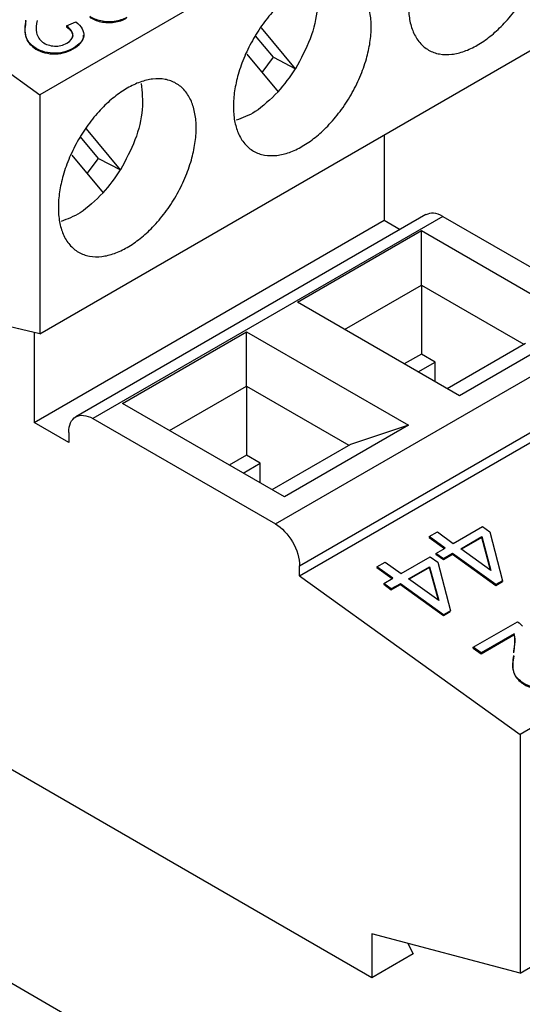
# Model space of a CAD drawing. Header units: millimetres. Extents: x 0 to 432, y 0 to 279.
# Tile 32 of 35: x 391 to 401, y 219 to 240. Entities that reach past the tile are written whole.
import ezdxf

# ---------------------------------------------------------------- set-up
doc = ezdxf.new("R2010")
doc.units = ezdxf.units.MM

msp = doc.modelspace()

# ---------------------------------------------------------------- linework, layer by layer
for p, q in [((401.968, 244.2), (391.192, 237.979)), ((386.878, 241.08), (391.192, 237.979)), ((391.742, 239.392), (391.74, 239.377)), ((391.742, 239.392), (391.934, 239.48)), ((396.439, 238.514), (395.741, 239.352)), ((391.192, 233.08), (401.968, 239.301)), ((395.991, 238.749), (395.622, 239.192)), ((391.072, 238.962), (391.07, 238.947)), ((391.882, 238.937), (391.88, 238.922)), ((395.441, 238.814), (396.083, 238.042)), ((395.755, 238.436), (395.991, 238.749)), ((395.991, 238.749), (396.439, 238.514)), ((391.192, 237.979), (391.192, 233.08)), ((392.847, 236.441), (392.149, 237.279)), ((398.263, 237.162), (398.263, 235.405)), ((392.399, 236.675), (392.03, 237.118)), ((391.849, 236.74), (392.491, 235.969)), ((392.163, 236.363), (392.399, 236.675)), ((392.399, 236.675), (392.847, 236.441)), ((399.116, 235.522), (391.93, 231.373)), ((391.079, 231.257), (398.263, 235.405)), ((399.465, 235.487), (392.281, 231.339)), ((398.263, 235.405), (398.588, 235.217)), ((399.465, 235.487), (403.213, 233.323)), ((396.481, 233.723), (399.026, 235.193)), ((399.026, 235.193), (402.35, 233.274)), ((399.026, 234.077), (399.026, 235.193)), ((397.447, 233.165), (399.026, 234.077)), ((399.026, 234.077), (401.13, 232.863)), ((399.026, 234.077), (399.026, 232.661)), ((391.192, 233.08), (388.363, 233.732)), ((399.804, 231.805), (396.481, 233.723)), ((396.028, 229.176), (403.213, 233.323)), ((391.079, 233.106), (391.079, 231.257)), ((392.889, 231.649), (395.434, 233.119)), ((395.434, 233.119), (398.758, 231.2)), ((395.434, 232.004), (395.434, 233.119)), ((402.35, 233.274), (399.804, 231.805)), ((401.158, 232.88), (399.55, 231.951)), ((399.026, 232.661), (398.673, 232.458)), ((398.956, 232.294), (399.309, 232.498)), ((399.309, 232.498), (399.026, 232.661)), ((399.309, 232.09), (399.309, 232.498)), ((396.523, 228.318), (403.708, 232.466)), ((396.523, 228.114), (403.708, 232.262)), ((393.855, 231.092), (395.434, 232.004)), ((395.434, 232.004), (397.537, 230.79)), ((395.434, 232.004), (395.434, 230.588)), ((396.212, 229.731), (392.889, 231.649)), ((392.281, 231.339), (396.028, 229.176)), ((391.786, 230.849), (391.079, 231.257)), ((398.758, 231.2), (396.212, 229.731)), ((398.758, 231.2), (397.566, 230.806)), ((391.786, 231.053), (391.786, 230.849)), ((397.566, 230.806), (395.958, 229.878)), ((395.434, 230.588), (395.081, 230.384)), ((395.717, 230.425), (395.434, 230.588)), ((395.364, 230.221), (395.717, 230.425)), ((395.717, 230.017), (395.717, 230.425)), ((399.679, 228.778), (400.277, 229.123)), ((400.277, 229.123), (400.431, 229.012)), ((399.182, 228.916), (399.181, 228.901)), ((399.181, 228.901), (399.497, 228.673)), ((399.182, 228.916), (399.352, 229.013)), ((399.51, 228.68), (399.182, 228.916)), ((399.352, 229.013), (399.679, 228.778)), ((399.833, 228.667), (400.265, 228.916)), ((400.264, 228.901), (399.844, 228.659)), ((400.264, 228.901), (400.265, 228.916)), ((400.444, 228.228), (400.264, 228.901)), ((400.265, 228.916), (400.451, 228.223)), ((400.431, 229.012), (400.69, 228.012)), ((408.233, 229.007), (401.049, 224.86)), ((399.324, 228.573), (399.51, 228.68)), ((400.451, 228.223), (399.833, 228.667)), ((398.608, 228.16), (399.206, 228.505)), ((399.206, 228.505), (399.361, 228.394)), ((399.324, 228.573), (399.322, 228.558)), ((399.322, 228.558), (399.477, 228.447)), ((399.478, 228.462), (399.324, 228.573)), ((399.477, 228.447), (399.663, 228.554)), ((399.478, 228.462), (399.477, 228.447)), ((399.664, 228.569), (399.478, 228.462)), ((399.664, 228.569), (399.663, 228.554)), ((399.663, 228.554), (400.549, 227.916)), ((400.551, 227.932), (399.664, 228.569)), ((396.523, 228.114), (396.523, 228.318)), ((398.111, 228.298), (398.11, 228.282)), ((398.11, 228.282), (398.426, 228.055)), ((398.111, 228.298), (398.281, 228.395)), ((398.439, 228.062), (398.111, 228.298)), ((398.281, 228.395), (398.608, 228.16)), ((398.763, 228.049), (399.194, 228.298)), ((399.193, 228.283), (398.774, 228.041)), ((399.193, 228.283), (399.194, 228.298)), ((399.373, 227.61), (399.193, 228.283)), ((399.194, 228.298), (399.38, 227.605)), ((399.361, 228.394), (399.619, 227.393)), ((396.523, 228.114), (401.049, 224.86)), ((398.253, 227.955), (398.439, 228.062)), ((399.38, 227.605), (398.763, 228.049)), ((398.008, 219.867), (384.063, 227.918)), ((398.253, 227.955), (398.251, 227.939)), ((398.251, 227.939), (398.406, 227.828)), ((398.407, 227.844), (398.253, 227.955)), ((398.406, 227.828), (398.592, 227.936)), ((398.407, 227.844), (398.406, 227.828)), ((398.593, 227.951), (398.407, 227.844)), ((398.593, 227.951), (398.592, 227.936)), ((398.592, 227.936), (399.478, 227.298)), ((399.48, 227.313), (398.593, 227.951)), ((400.549, 227.916), (400.688, 227.997)), ((400.551, 227.932), (400.549, 227.916)), ((400.69, 228.012), (400.551, 227.932)), ((400.69, 228.012), (400.688, 227.997)), ((399.478, 227.298), (399.617, 227.378)), ((399.48, 227.313), (399.478, 227.298)), ((399.619, 227.393), (399.48, 227.313)), ((399.619, 227.393), (399.617, 227.378)), ((400.088, 226.646), (400.999, 227.172)), ((400.248, 226.515), (400.923, 226.905)), ((400.925, 226.92), (400.249, 226.53)), ((400.925, 226.92), (400.923, 226.905)), ((400.086, 226.631), (400.088, 226.646)), ((400.086, 226.631), (400.248, 226.515)), ((400.249, 226.53), (400.088, 226.646)), ((400.249, 226.53), (400.248, 226.515)), ((400.921, 226.577), (400.919, 226.562)), ((400.921, 226.536), (400.921, 226.577)), ((401.084, 225.933), (401.082, 225.917)), ((401.049, 224.86), (401.049, 219.961)), ((401.049, 219.961), (408.233, 224.108)), ((384.372, 223.359), (403.152, 212.517)), ((401.049, 219.961), (398.008, 220.766)), ((398.008, 220.766), (398.008, 219.867)), ((398.744, 220.571), (398.857, 220.357)), ((398.857, 220.357), (398.008, 219.867))]:
    msp.add_line(p, q)
for centre in [(393.702, 240.206), (390.11, 238.133)]:
    msp.add_arc(centre, 3.217, 317.7295, 328.2738)
for points, knots in [([(400.172, 242.264), (400.261, 242.315), (400.439, 242.399), (400.703, 242.462), (400.954, 242.457), (401.179, 242.375), (401.363, 242.222), (401.492, 242.006), (401.57, 241.746), (401.594, 241.452), (401.57, 241.13), (401.492, 240.78), (401.363, 240.415), (401.179, 240.05), (400.954, 239.707), (400.703, 239.413), (400.439, 239.171), (400.172, 238.988), (399.905, 238.863), (399.641, 238.8), (399.39, 238.804), (399.165, 238.887), (398.981, 239.04), (398.852, 239.256), (398.774, 239.516), (398.75, 239.81), (398.774, 240.132), (398.852, 240.481), (398.981, 240.847), (399.165, 241.212), (399.39, 241.554), (399.641, 241.849), (399.905, 242.091), (400.083, 242.213), (400.172, 242.264)], [0, 0, 0, 0, 0.0299904, 0.0600016, 0.0924793, 0.1249996, 0.1574773, 0.1899976, 0.2199775, 0.2499996, 0.2799795, 0.3100016, 0.3424793, 0.3749996, 0.4074773, 0.4399976, 0.4699775, 0.4999996, 0.5299795, 0.5600016, 0.5924793, 0.6249996, 0.6574773, 0.6899976, 0.7199775, 0.7499996, 0.7799795, 0.8100016, 0.8424793, 0.8749996, 0.9074773, 0.9399976, 0.9699884, 1, 1, 1, 1]), ([(396.58, 240.19), (396.669, 240.242), (396.846, 240.325), (397.11, 240.388), (397.362, 240.384), (397.587, 240.301), (397.771, 240.148), (397.9, 239.932), (397.978, 239.672), (398.002, 239.378), (397.978, 239.056), (397.9, 238.707), (397.771, 238.341), (397.587, 237.976), (397.362, 237.634), (397.111, 237.339), (396.847, 237.097), (396.58, 236.915), (396.313, 236.789), (396.049, 236.726), (395.798, 236.731), (395.573, 236.813), (395.389, 236.966), (395.259, 237.182), (395.182, 237.442), (395.157, 237.736), (395.182, 238.058), (395.259, 238.408), (395.389, 238.773), (395.573, 239.138), (395.798, 239.481), (396.049, 239.776), (396.313, 240.017), (396.491, 240.139), (396.58, 240.19)], [0, 0, 0, 0, 0.02999, 0.060002, 0.092479, 0.125, 0.157477, 0.189998, 0.219977, 0.25, 0.279979, 0.310002, 0.342479, 0.375, 0.407477, 0.439998, 0.469977, 0.5, 0.529979, 0.560002, 0.592479, 0.625, 0.657477, 0.689998, 0.719977, 0.75, 0.779979, 0.810002, 0.842479, 0.875, 0.907477, 0.939998, 0.969988, 1, 1, 1, 1]), ([(396.865, 240.286), (396.883, 240.113), (396.921, 239.764), (396.767, 239.123), (396.548, 238.717), (396.439, 238.514)], [0, 0, 0, 0, 0.329246, 0.664622, 1, 1, 1, 1]), ([(392.217, 239.576), (392.279, 239.532), (392.354, 239.499), (392.532, 239.459), (392.624, 239.455), (392.815, 239.482), (392.9, 239.511), (392.975, 239.554)], [-3, -3, -3, -3, -2, -2, -1, -1, 0, 0, 0, 0]), ([(392.977, 239.569), (392.902, 239.526), (392.817, 239.498), (392.626, 239.47), (392.534, 239.474), (392.356, 239.515), (392.28, 239.547), (392.219, 239.591)], [-3, -3, -3, -3, -2, -2, -1, -1, 0, 0, 0, 0]), ([(390.907, 239.495), (390.891, 239.386), (390.868, 239.237), (390.954, 239.046), (391.032, 238.979), (391.07, 238.947)], [0, 0, 0, 0, 0.579982, 0.795647, 1, 1, 1, 1]), ([(391.072, 238.962), (391.034, 238.995), (390.956, 239.061), (390.87, 239.252), (390.892, 239.401), (390.909, 239.51)], [0, 0, 0, 0, 0.204352, 0.420018, 1, 1, 1, 1]), ([(391.136, 239.504), (391.123, 239.42), (391.105, 239.3), (391.158, 239.145), (391.222, 239.086), (391.251, 239.06)], [0, 0, 0, 0, 0.556852, 0.797435, 1, 1, 1, 1]), ([(391.74, 239.377), (391.776, 239.347), (391.828, 239.304), (391.861, 239.237), (391.871, 239.19), (391.864, 239.16), (391.86, 239.146)], [0, 0, 0, 0, 0.433785, 0.629664, 0.82197, 1, 1, 1, 1]), ([(391.747, 239.039), (391.828, 239.086), (391.869, 239.141), (391.869, 239.268), (391.827, 239.33), (391.742, 239.392)], [-2, -2, -2, -2, -1, -1, 0, 0, 0, 0]), ([(391.934, 239.48), (392.051, 239.381), (392.104, 239.284), (392.083, 239.097), (392.013, 239.013), (391.882, 238.937)], [-2, -2, -2, -2, -1, -1, 0, 0, 0, 0]), ([(391.88, 238.922), (391.936, 238.959), (392.018, 239.013), (392.075, 239.106), (392.094, 239.161), (392.091, 239.194), (392.09, 239.203)], [0, 0, 0, 0, 0.487622, 0.706311, 0.918347, 1, 1, 1, 1]), ([(391.07, 238.947), (391.178, 238.869), (391.307, 238.827), (391.606, 238.811), (391.748, 238.846), (391.88, 238.922)], [-2, -2, -2, -2, -1, -1, 0, 0, 0, 0]), ([(391.882, 238.937), (391.749, 238.861), (391.608, 238.826), (391.309, 238.842), (391.18, 238.885), (391.072, 238.962)], [-2, -2, -2, -2, -1, -1, 0, 0, 0, 0]), ([(391.251, 239.06), (391.318, 239.012), (391.398, 238.985), (391.585, 238.975), (391.67, 238.995), (391.747, 239.039)], [-2, -2, -2, -2, -1, -1, 0, 0, 0, 0]), ([(392.988, 238.117), (393.077, 238.168), (393.254, 238.252), (393.518, 238.315), (393.77, 238.31), (393.994, 238.227), (394.179, 238.074), (394.308, 237.859), (394.386, 237.598), (394.41, 237.305), (394.386, 236.983), (394.308, 236.633), (394.179, 236.268), (393.995, 235.902), (393.77, 235.56), (393.519, 235.265), (393.254, 235.023), (392.988, 234.841), (392.721, 234.715), (392.457, 234.652), (392.206, 234.657), (391.981, 234.74), (391.797, 234.893), (391.667, 235.108), (391.59, 235.369), (391.565, 235.662), (391.59, 235.984), (391.667, 236.334), (391.797, 236.699), (391.981, 237.065), (392.206, 237.407), (392.457, 237.702), (392.721, 237.944), (392.899, 238.065), (392.988, 238.117)], [0, 0, 0, 0, 0.02999, 0.060002, 0.092479, 0.125, 0.157477, 0.189998, 0.219977, 0.25, 0.279979, 0.310002, 0.342479, 0.375, 0.407477, 0.439998, 0.469977, 0.5, 0.529979, 0.560002, 0.592479, 0.625, 0.657477, 0.689998, 0.719977, 0.75, 0.779979, 0.810002, 0.842479, 0.875, 0.907477, 0.939998, 0.969988, 1, 1, 1, 1]), ([(393.273, 238.213), (393.291, 238.04), (393.328, 237.691), (393.175, 237.049), (392.956, 236.644), (392.847, 236.441)], [0, 0, 0, 0, 0.329246, 0.664622, 1, 1, 1, 1]), ([(396.083, 238.042), (395.927, 237.889), (395.644, 237.611), (395.351, 237.505), (395.22, 237.458)], [0, 0, 0, 0, 0.551715, 1, 1, 1, 1]), ([(392.491, 235.969), (392.335, 235.815), (392.052, 235.537), (391.759, 235.431), (391.628, 235.384)], [0, 0, 0, 0, 0.551715, 1, 1, 1, 1]), ([(399.465, 235.487), (399.399, 235.517), (399.268, 235.577), (399.166, 235.54), (399.115, 235.521)], [0, 0, 0, 0, 0.500052, 1, 1, 1, 1]), ([(391.786, 231.053), (391.786, 231.203), (391.839, 231.321), (392.022, 231.427), (392.151, 231.414), (392.281, 231.339)], [0, 0, 0, 0, 0.5, 0.5, 1, 1, 1, 1]), ([(396.028, 229.176), (396.158, 229.101), (396.287, 228.965), (396.47, 228.648), (396.523, 228.468), (396.523, 228.318)], [0, 0, 0, 0, 0.5, 0.5, 1, 1, 1, 1]), ([(400.923, 226.905), (400.935, 226.872), (400.942, 226.836), (400.945, 226.76), (400.937, 226.681), (400.919, 226.562)], [-2, -2, -2, -2, -1, -1, 0, 0, 0, 0]), ([(400.921, 226.577), (400.938, 226.696), (400.946, 226.775), (400.943, 226.852), (400.937, 226.887), (400.925, 226.92)], [-2, -2, -2, -2, -1, -1, 0, 0, 0, 0]), ([(400.919, 226.465), (400.902, 226.357), (400.88, 226.207), (400.965, 226.017), (401.044, 225.95), (401.082, 225.917)], [0, 0, 0, 0, 0.579982, 0.795648, 1, 1, 1, 1]), ([(401.084, 225.933), (401.046, 225.965), (400.967, 226.032), (400.881, 226.222), (400.904, 226.372), (400.921, 226.481)], [0, 0, 0, 0, 0.204354, 0.420017, 1, 1, 1, 1]), ([(401.082, 225.917), (401.19, 225.84), (401.319, 225.797), (401.618, 225.782), (401.759, 225.816), (401.892, 225.893)], [-2, -2, -2, -2, -1, -1, 0, 0, 0, 0]), ([(401.893, 225.908), (401.761, 225.831), (401.62, 225.797), (401.32, 225.813), (401.192, 225.855), (401.084, 225.933)], [-2, -2, -2, -2, -1, -1, 0, 0, 0, 0])]:
    msp.add_open_spline(points, degree=3, knots=knots)
msp.add_open_spline([(400.999, 227.172), (401.04, 227.144), (401.073, 227.112), (401.096, 227.077)], degree=3)

doc.saveas('drawing.dxf')
